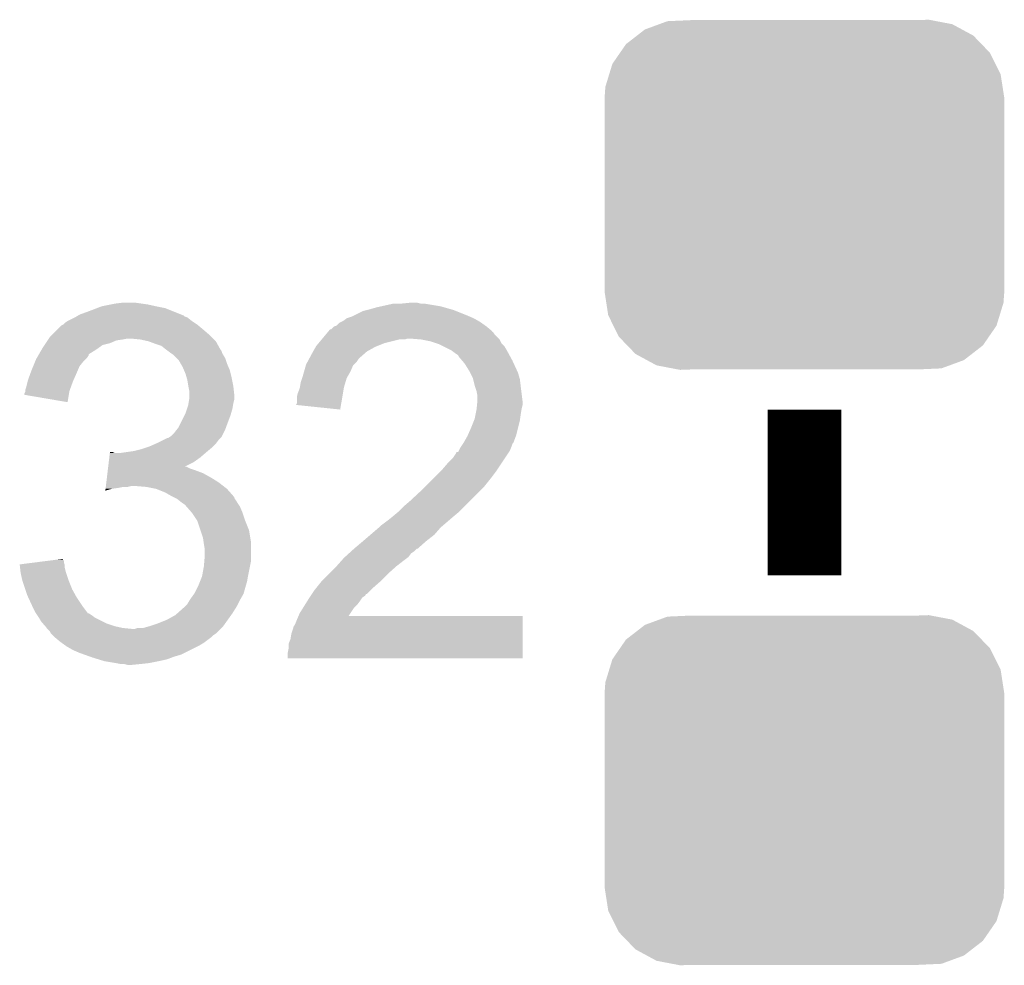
# Model space of a CAD drawing. Extents: x -1.3 to 24.2, y -3.9 to 56.
# Tile 49 of 54: x 16.9 to 19.6, y 30.6 to 33.2. Entities that reach past the tile are written whole.
import ezdxf

# ---------------------------------------------------------------- set-up
doc = ezdxf.new("R2010")
doc.units = 0
doc.layers.get('0').update_dxf_attribs({"linetype": 'CONTINUOUS'})
doc.layers.add('ETH_WIZ_3_CLICK_V102_GTO', color=11, linetype='CONTINUOUS')
doc.layers.add('ETH_WIZ_3_CLICK_V102_GTS', color=8, linetype='CONTINUOUS')

# ---------------------------------------------------------------- blocks, each defined once
blk = doc.blocks.new('CUSTOM_85')
for points in [[(-0.439856, 0.455582), (-0.400444, 0.470062), (0.434534, 0.455582), (0.407772, 0.470062)], [(-0.400444, 0.470062), (-0.377868, 0.478356), (0.407772, 0.470062), (0.364386, 0.478356)], [(-0.377868, 0.478356), (-0.311896, 0.48133), (0.364386, 0.478356), (0.348828, 0.48133)], [(0.311896, 0.48133), (0.342906, 0.482462), (0.348828, 0.48133), (0.342906, 0.482462)], [(-0.49206, 0.415132), (-0.46173, 0.438634), (0.488542, 0.415132), (0.465856, 0.438634)], [(-0.46173, 0.438634), (-0.439856, 0.455582), (0.465856, 0.438634), (0.434534, 0.455582)], [(-0.50865, 0.391118), (-0.49206, 0.415132), (0.51172, 0.391118), (0.488542, 0.415132)], [(-0.529594, 0.360796), (-0.50865, 0.391118), (0.52677, 0.360796), (0.51172, 0.391118)], [(-0.538434, 0.331962), (-0.529594, 0.360796), (0.541078, 0.331962), (0.52677, 0.360796)], [(-0.548948, 0.297656), (-0.538434, 0.331962), (0.54639, 0.297656), (0.541078, 0.331962)], [(-0.55118, 0.2667), (-0.548948, 0.297656), (0.55118, 0.2667), (0.54639, 0.297656)], [(-0.55118, 0.26543), (-0.55118, 0.2667), (0.55118, 0.26543), (0.55118, 0.2667)], [(-0.55118, -0.26543), (-0.55118, 0.26543), (0.55118, -0.26543), (0.55118, 0.26543)], [(-0.55118, -0.2667), (-0.55118, -0.26543), (0.55118, -0.2667), (0.55118, -0.26543)], [(-0.546388, -0.297652), (-0.55118, -0.2667), (0.54895, -0.297652), (0.55118, -0.2667)], [(-0.541078, -0.331962), (-0.546388, -0.297652), (0.538432, -0.331962), (0.54895, -0.297652)], [(-0.526772, -0.360792), (-0.541078, -0.331962), (0.529596, -0.360792), (0.538432, -0.331962)], [(-0.511724, -0.391118), (-0.526772, -0.360792), (0.508648, -0.391118), (0.529596, -0.360792)], [(-0.488544, -0.41513), (-0.511724, -0.391118), (0.492062, -0.41513), (0.508648, -0.391118)], [(-0.465858, -0.438634), (-0.488544, -0.41513), (0.461728, -0.438634), (0.492062, -0.41513)], [(-0.434542, -0.45558), (-0.465858, -0.438634), (0.439858, -0.45558), (0.461728, -0.438634)], [(-0.407776, -0.470064), (-0.434542, -0.45558), (0.400436, -0.470064), (0.439858, -0.45558)], [(-0.3644, -0.478356), (-0.407776, -0.470064), (0.377868, -0.478356), (0.400436, -0.470064)], [(-0.348842, -0.48133), (-0.3644, -0.478356), (0.311896, -0.48133), (0.377868, -0.478356)], [(-0.342912, -0.482464), (-0.348842, -0.48133), (-0.342912, -0.482464), (-0.311896, -0.48133)]]:
    blk.add_solid(points)

msp = doc.modelspace()

# ---------------------------------------------------------------- linework, layer by layer
at = {"layer": 'ETH_WIZ_3_CLICK_V102_GTO', "const_width": 0.2032}
msp.add_lwpolyline([(19.0754, 31.6484), (19.0754, 32.1056)], dxfattribs=at)
at = {"layer": 'ETH_WIZ_3_CLICK_V102_GTO'}
for points in [[(17.137382, 32.39008), (17.16278, 32.39516), (17.28724, 32.39008), (17.264378, 32.39516)], [(17.16278, 32.39516), (17.17548, 32.3977), (17.264378, 32.39516), (17.2466, 32.3977)], [(17.17548, 32.3977), (17.195802, 32.40024), (17.2466, 32.3977), (17.22882, 32.40024)], [(17.908268, 32.39008), (17.942562, 32.3977), (18.072102, 32.39008), (18.026382, 32.3977)], [(17.96542, 32.3977), (17.990818, 32.40024), (18.016222, 32.3977), (18.006062, 32.40024)], [(17.072178, 32.364676), (17.076418, 32.36722), (17.363438, 32.364676), (17.35708, 32.36722)], [(17.076418, 32.36722), (17.10436, 32.37738), (17.35708, 32.36722), (17.331684, 32.37738)], [(17.10436, 32.37738), (17.124166, 32.384998), (17.331684, 32.37738), (17.312642, 32.384998)], [(17.124166, 32.384998), (17.137382, 32.39008), (17.312642, 32.384998), (17.28724, 32.39008)], [(17.833338, 32.36468), (17.858742, 32.377382), (18.14576, 32.36468), (18.114008, 32.377382)], [(17.858742, 32.377382), (17.868896, 32.37992), (18.114008, 32.377382), (18.107662, 32.37992)], [(17.868896, 32.37992), (17.87906, 32.38246), (18.107662, 32.37992), (18.098772, 32.38246)], [(17.87906, 32.38246), (17.896838, 32.38754), (18.098772, 32.38246), (18.080992, 32.38754)], [(17.896838, 32.38754), (17.908268, 32.39008), (18.080992, 32.38754), (18.072102, 32.39008)], [(17.025624, 32.336742), (17.030694, 32.33928), (17.404586, 32.336742), (17.40154, 32.33928)], [(17.030694, 32.33928), (17.030698, 32.339282), (17.40154, 32.33928), (17.401538, 32.339282)], [(17.030698, 32.339282), (17.03578, 32.34436), (17.401538, 32.339282), (17.39392, 32.34436)], [(17.03578, 32.34436), (17.043402, 32.34944), (17.39392, 32.34436), (17.3863, 32.34944)], [(17.043402, 32.34944), (17.063714, 32.359598), (17.3863, 32.34944), (17.373602, 32.359598)], [(17.063714, 32.359598), (17.063718, 32.3596), (17.373602, 32.359598), (17.373598, 32.3596)], [(17.063718, 32.3596), (17.06795, 32.36214), (17.373598, 32.3596), (17.365984, 32.36214)], [(17.06795, 32.36214), (17.072178, 32.364676), (17.365984, 32.36214), (17.363438, 32.364676)], [(17.78508, 32.336744), (17.792704, 32.344362), (18.19554, 32.336744), (18.184876, 32.344362)], [(17.792704, 32.344362), (17.797776, 32.3469), (18.184876, 32.344362), (18.181322, 32.3469)], [(17.797776, 32.3469), (17.802858, 32.349442), (18.181322, 32.3469), (18.176874, 32.349442)], [(17.802858, 32.349442), (17.81302, 32.35706), (18.176874, 32.349442), (18.163542, 32.35706)], [(17.81302, 32.35706), (17.82826, 32.36214), (18.163542, 32.35706), (18.151688, 32.36214)], [(17.82826, 32.36214), (17.833338, 32.36468), (18.151688, 32.36214), (18.14576, 32.36468)], [(17.000222, 32.311342), (17.01546, 32.32658), (17.43456, 32.311342), (17.41678, 32.32658)], [(17.01546, 32.32658), (17.025624, 32.336742), (17.41678, 32.32658), (17.404586, 32.336742)], [(17.754602, 32.311338), (17.760948, 32.318952), (18.221962, 32.311338), (18.216882, 32.318952)], [(17.760948, 32.318952), (17.760954, 32.31896), (18.216882, 32.318952), (18.214364, 32.31896)], [(17.760954, 32.31896), (17.763066, 32.321494), (18.214364, 32.31896), (18.21434, 32.321494)], [(17.763066, 32.321494), (17.767306, 32.32658), (18.21434, 32.321494), (18.20824, 32.32658)], [(17.767306, 32.32658), (17.769846, 32.326586), (18.20824, 32.32658), (18.208234, 32.326586)], [(17.769846, 32.326586), (17.777464, 32.3342), (18.208234, 32.326586), (18.1991, 32.3342)], [(17.777464, 32.3342), (17.78508, 32.336744), (18.1991, 32.3342), (18.19554, 32.336744)], [(16.979896, 32.283398), (16.983284, 32.28848), (17.139916, 32.283398), (17.160238, 32.28848)], [(16.983284, 32.28848), (16.988364, 32.296098), (17.160238, 32.28848), (17.178018, 32.296098)], [(16.988364, 32.296098), (16.990058, 32.29864), (17.178018, 32.296098), (17.1958, 32.29864)], [(16.990058, 32.29864), (16.991752, 32.30118), (17.1958, 32.29864), (17.208498, 32.30118)], [(16.991752, 32.30118), (16.995142, 32.306262), (17.444722, 32.30118), (17.43964, 32.306262)], [(16.995142, 32.306262), (17.000222, 32.311342), (17.43964, 32.306262), (17.43456, 32.311342)], [(17.244058, 32.29864), (17.218662, 32.30118), (17.447262, 32.29864), (17.444722, 32.30118)], [(17.266918, 32.29356), (17.244058, 32.29864), (17.452342, 32.29356), (17.447262, 32.29864)], [(17.266924, 32.293558), (17.266918, 32.29356), (17.452342, 32.293558), (17.452342, 32.29356)], [(17.28724, 32.28594), (17.266924, 32.293558), (17.456576, 32.28594), (17.452342, 32.293558)], [(17.30248, 32.28086), (17.28724, 32.28594), (17.459398, 32.28086), (17.456576, 32.28594)], [(17.7292, 32.280856), (17.735552, 32.288478), (17.898098, 32.280856), (17.917158, 32.288478)], [(17.735552, 32.288478), (17.74402, 32.29864), (17.917158, 32.288478), (17.957798, 32.29864)], [(17.74402, 32.29864), (17.746136, 32.301178), (17.973036, 32.29864), (17.980658, 32.301178)], [(17.746136, 32.30118), (17.754602, 32.311338), (18.23212, 32.30118), (18.221962, 32.311338)], [(17.746136, 32.301178), (17.746136, 32.30118), (17.980658, 32.301178), (17.988282, 32.30118)], [(18.01876, 32.29864), (17.988282, 32.30118), (18.23466, 32.29864), (18.23212, 32.30118)], [(18.01878, 32.298636), (18.01876, 32.29864), (18.234662, 32.298636), (18.23466, 32.29864)], [(18.044158, 32.29356), (18.01878, 32.298636), (18.237202, 32.29356), (18.234662, 32.298636)], [(18.059392, 32.288482), (18.044158, 32.29356), (18.239742, 32.288482), (18.237202, 32.29356)], [(18.067018, 32.28594), (18.059392, 32.288482), (18.242284, 32.28594), (18.239742, 32.288482)], [(18.077182, 32.280858), (18.067018, 32.28594), (18.247362, 32.280858), (18.242284, 32.28594)], [(16.96296, 32.255454), (16.964438, 32.257988), (17.101816, 32.255454), (17.10182, 32.257988)], [(16.964438, 32.257988), (16.971854, 32.2707), (17.10182, 32.257988), (17.12214, 32.2707)], [(16.971854, 32.2707), (16.974818, 32.27578), (17.12214, 32.2707), (17.12925, 32.27578)], [(16.974818, 32.27578), (16.979896, 32.283398), (17.12925, 32.27578), (17.139916, 32.283398)], [(17.315178, 32.270702), (17.30248, 32.28086), (17.465042, 32.270702), (17.459398, 32.28086)], [(17.31518, 32.2707), (17.315178, 32.270702), (17.465044, 32.2707), (17.465042, 32.270702)], [(17.318572, 32.268156), (17.31518, 32.2707), (17.46758, 32.268156), (17.465044, 32.2707)], [(17.32534, 32.26308), (17.318572, 32.268156), (17.469274, 32.26308), (17.46758, 32.268156)], [(17.329154, 32.260538), (17.32534, 32.26308), (17.47012, 32.260538), (17.469274, 32.26308)], [(17.33296, 32.258), (17.329154, 32.260538), (17.471644, 32.258), (17.47012, 32.260538)], [(17.343116, 32.247842), (17.33296, 32.258), (17.47774, 32.247842), (17.471644, 32.258)], [(17.710834, 32.247842), (17.71904, 32.26308), (17.84858, 32.247842), (17.865998, 32.26308)], [(17.71904, 32.26308), (17.72049, 32.26562), (17.865998, 32.26308), (17.868902, 32.26562)], [(17.72049, 32.26562), (17.72775, 32.27832), (17.868902, 32.26562), (17.891758, 32.27832)], [(17.72775, 32.27832), (17.7292, 32.280856), (17.891758, 32.27832), (17.898098, 32.280856)], [(18.102578, 32.26816), (18.077182, 32.280858), (18.25498, 32.26816), (18.247362, 32.280858)], [(18.11274, 32.26054), (18.102578, 32.26816), (18.259138, 32.26054), (18.25498, 32.26816)], [(18.120356, 32.255458), (18.11274, 32.26054), (18.26191, 32.255458), (18.259138, 32.26054)], [(16.948572, 32.224978), (16.953862, 32.237678), (17.07642, 32.224978), (17.086578, 32.237678)], [(16.953862, 32.237678), (16.95704, 32.245302), (17.086578, 32.237678), (17.094202, 32.245302)], [(16.95704, 32.245302), (16.958518, 32.247838), (17.094202, 32.245302), (17.096738, 32.247838)], [(16.958518, 32.247838), (16.96296, 32.255454), (17.096738, 32.247838), (17.101816, 32.255454)], [(17.350738, 32.240218), (17.343116, 32.247842), (17.480282, 32.240218), (17.47774, 32.247842)], [(17.355092, 32.232602), (17.350738, 32.240218), (17.48282, 32.232602), (17.480282, 32.240218)], [(17.3609, 32.222442), (17.355092, 32.232602), (17.487174, 32.222442), (17.48282, 32.232602)], [(17.70126, 32.230062), (17.70536, 32.237678), (17.833342, 32.230062), (17.840958, 32.237678)], [(17.70536, 32.237678), (17.709464, 32.2453), (17.840958, 32.237678), (17.84604, 32.2453)], [(17.709464, 32.2453), (17.710834, 32.247842), (17.84604, 32.2453), (17.84858, 32.247842)], [(18.122898, 32.250384), (18.120356, 32.255458), (18.264678, 32.250384), (18.26191, 32.255458)], [(18.13161, 32.240222), (18.122898, 32.250384), (18.27022, 32.240222), (18.264678, 32.250384)], [(18.13814, 32.232602), (18.13161, 32.240222), (18.273738, 32.232602), (18.27022, 32.240222)], [(18.15084, 32.212278), (18.13814, 32.232602), (18.28312, 32.212278), (18.273738, 32.232602)], [(16.934182, 32.18688), (16.94157, 32.2072), (17.059768, 32.18688), (17.0688, 32.2072)], [(16.94157, 32.2072), (16.94434, 32.214818), (17.0688, 32.2072), (17.072064, 32.214818)], [(16.94434, 32.214818), (16.948572, 32.224978), (17.072064, 32.214818), (17.07642, 32.224978)], [(17.364168, 32.214818), (17.3609, 32.222442), (17.49044, 32.214818), (17.487174, 32.222442)], [(17.36852, 32.204662), (17.364168, 32.214818), (17.49298, 32.204662), (17.49044, 32.214818)], [(17.371424, 32.1945), (17.36852, 32.204662), (17.49552, 32.1945), (17.49298, 32.204662)], [(17.6911, 32.1945), (17.695452, 32.209738), (17.81447, 32.1945), (17.82318, 32.209738)], [(17.695452, 32.209738), (17.700532, 32.227516), (17.82318, 32.209738), (17.830798, 32.227516)], [(17.700532, 32.227516), (17.70126, 32.230062), (17.830798, 32.227516), (17.833342, 32.230062)], [(18.15338, 32.2072), (18.15084, 32.212278), (18.285462, 32.2072), (18.28312, 32.212278)], [(18.161, 32.191962), (18.15338, 32.2072), (18.289814, 32.191962), (18.285462, 32.2072)], [(16.929098, 32.16656), (16.933546, 32.18434), (17.052174, 32.16656), (17.05864, 32.18434)], [(16.933546, 32.18434), (16.934182, 32.18688), (17.05864, 32.18434), (17.059768, 32.18688)], [(17.3736, 32.186882), (17.371424, 32.1945), (17.497044, 32.186882), (17.49552, 32.1945)], [(17.37614, 32.17164), (17.3736, 32.186882), (17.500092, 32.17164), (17.497044, 32.186882)], [(17.683902, 32.16656), (17.686022, 32.179262), (17.8054, 32.16656), (17.809208, 32.179262)], [(17.686022, 32.179262), (17.690252, 32.191958), (17.809208, 32.179262), (17.813018, 32.191958)], [(17.690252, 32.191958), (17.6911, 32.1945), (17.813018, 32.191958), (17.81447, 32.1945)], [(18.161638, 32.189418), (18.161, 32.191962), (18.29054, 32.189418), (18.289814, 32.191962)], [(18.166082, 32.17164), (18.161638, 32.189418), (18.292764, 32.17164), (18.29054, 32.189418)], [(16.92402, 32.14626), (16.924022, 32.148784), (17.046782, 32.14626), (17.047204, 32.148784)], [(16.924022, 32.148784), (16.92656, 32.153864), (17.047204, 32.148784), (17.048054, 32.153864)], [(16.92656, 32.156398), (16.926562, 32.158942), (17.04848, 32.156398), (17.049404, 32.158942)], [(16.92656, 32.153864), (16.92656, 32.156398), (17.048054, 32.153864), (17.04848, 32.156398)], [(16.926562, 32.158942), (16.929098, 32.16656), (17.049404, 32.158942), (17.052174, 32.16656)], [(17.37665, 32.1691), (17.37614, 32.17164), (17.5006, 32.1691), (17.500092, 32.17164)], [(17.37868, 32.158942), (17.37665, 32.1691), (17.50173, 32.158942), (17.5006, 32.1691)], [(17.37868, 32.146238), (17.37868, 32.158942), (17.50314, 32.146238), (17.50173, 32.158942)], [(17.67586, 32.141162), (17.678402, 32.151322), (17.801156, 32.141162), (17.802854, 32.151322)], [(17.678402, 32.151322), (17.68348, 32.164022), (17.802854, 32.151322), (17.804976, 32.164022)], [(17.68348, 32.164022), (17.683902, 32.16656), (17.804976, 32.164022), (17.8054, 32.16656)], [(18.171158, 32.1564), (18.166082, 32.17164), (18.294668, 32.1564), (18.292764, 32.17164)], [(18.1737, 32.143702), (18.171158, 32.1564), (18.296256, 32.143702), (18.294668, 32.1564)], [(17.043376, 32.125924), (16.92402, 32.14626), (17.043376, 32.125924), (17.046782, 32.14626)], [(17.37614, 32.1183), (17.376986, 32.12338), (17.499752, 32.1183), (17.5006, 32.12338)], [(17.376986, 32.12338), (17.378678, 32.133538), (17.5006, 32.12338), (17.50314, 32.133538)], [(17.378678, 32.133538), (17.37868, 32.133542), (17.50314, 32.133538), (17.50314, 32.133542)], [(17.37868, 32.133542), (17.37868, 32.146238), (17.50314, 32.133542), (17.50314, 32.146238)], [(17.673336, 32.118328), (17.67586, 32.123384), (17.797342, 32.118328), (17.798188, 32.123384)], [(17.67586, 32.123384), (17.67586, 32.141162), (17.798188, 32.123384), (17.801156, 32.141162)], [(18.17243, 32.118298), (18.173446, 32.128458), (18.29816, 32.118298), (18.29816, 32.128458)], [(18.173446, 32.128458), (18.1737, 32.130998), (18.29816, 32.128458), (18.297844, 32.130998)], [(18.1737, 32.130998), (18.1737, 32.143702), (18.297844, 32.130998), (18.296256, 32.143702)], [(17.365978, 32.09036), (17.36852, 32.095442), (17.49298, 32.09036), (17.494432, 32.095442)], [(17.36852, 32.095442), (17.372752, 32.108138), (17.494432, 32.095442), (17.49806, 32.108138)], [(17.372752, 32.108138), (17.37614, 32.1183), (17.49806, 32.108138), (17.499752, 32.1183)], [(17.795218, 32.105602), (17.673336, 32.118328), (17.795218, 32.105602), (17.797342, 32.118328)], [(18.16862, 32.0929), (18.17116, 32.105598), (18.29308, 32.0929), (18.295196, 32.105598)], [(18.17116, 32.105598), (18.171414, 32.10814), (18.295196, 32.105598), (18.29562, 32.10814)], [(18.171414, 32.10814), (18.17243, 32.118298), (18.29562, 32.10814), (18.29816, 32.118298)], [(17.348202, 32.054802), (17.365978, 32.09036), (17.479644, 32.054802), (17.49298, 32.09036)], [(18.15592, 32.0548), (18.164046, 32.07512), (18.285458, 32.0548), (18.29054, 32.07512)], [(18.164046, 32.07512), (18.16608, 32.080202), (18.29054, 32.07512), (18.291266, 32.080202)], [(18.16608, 32.080202), (18.16862, 32.0929), (18.291266, 32.080202), (18.29308, 32.0929)], [(17.327882, 32.031942), (17.338042, 32.042102), (17.468848, 32.031942), (17.473928, 32.042102)], [(17.338042, 32.042102), (17.344136, 32.04972), (17.473928, 32.042102), (17.47774, 32.04972)], [(17.344136, 32.04972), (17.348202, 32.054802), (17.47774, 32.04972), (17.479644, 32.054802)], [(18.146886, 32.034478), (18.15592, 32.0548), (18.280378, 32.034478), (18.285458, 32.0548)], [(17.286604, 32.01162), (17.29232, 32.01416), (17.452338, 32.01162), (17.454242, 32.01416)], [(17.29232, 32.01416), (17.307558, 32.021778), (17.454242, 32.01416), (17.45996, 32.021778)], [(17.307558, 32.021778), (17.317724, 32.02686), (17.45996, 32.021778), (17.465038, 32.02686)], [(17.317724, 32.02686), (17.320266, 32.026864), (17.465038, 32.02686), (17.46504, 32.026864)], [(17.320266, 32.026864), (17.324072, 32.029402), (17.46504, 32.026864), (17.467578, 32.029402)], [(17.324072, 32.029402), (17.327882, 32.031942), (17.467578, 32.029402), (17.468848, 32.031942)], [(18.133902, 32.011616), (18.135598, 32.014158), (18.27022, 32.011616), (18.272752, 32.014158)], [(18.135598, 32.014158), (18.1356, 32.014162), (18.272752, 32.014158), (18.272756, 32.014162)], [(18.1356, 32.014162), (18.14576, 32.031942), (18.272756, 32.014162), (18.279426, 32.031942)], [(18.14576, 32.031942), (18.146886, 32.034478), (18.279426, 32.031942), (18.280378, 32.034478)], [(17.158444, 31.97352), (17.159958, 31.98622), (17.409162, 31.97352), (17.423976, 31.98622)], [(17.159958, 31.98622), (17.16026, 31.988758), (17.172944, 31.98622), (17.167864, 31.988758)], [(17.16026, 31.988758), (17.160262, 31.98876), (17.167864, 31.988758), (17.160262, 31.98876)], [(17.19072, 31.98622), (17.2085, 31.98876), (17.423976, 31.98622), (17.42694, 31.98876)], [(17.2085, 31.98876), (17.22628, 31.9913), (17.42694, 31.98876), (17.429988, 31.9913)], [(17.22628, 31.9913), (17.246598, 31.99638), (17.429988, 31.9913), (17.436084, 31.99638)], [(17.246598, 31.99638), (17.261838, 32.00146), (17.436084, 31.99638), (17.44218, 32.00146)], [(17.261838, 32.00146), (17.269458, 32.004), (17.44218, 32.00146), (17.444718, 32.004)], [(17.269458, 32.004), (17.286604, 32.01162), (17.444718, 32.004), (17.452338, 32.01162)], [(18.10512, 31.97098), (18.11528, 31.986222), (18.249052, 31.97098), (18.259214, 31.986222)], [(18.11528, 31.986222), (18.115304, 31.98876), (18.259214, 31.986222), (18.260906, 31.98876)], [(18.115304, 31.98876), (18.120366, 31.988776), (18.260906, 31.98876), (18.260916, 31.988776)], [(18.120366, 31.988776), (18.121626, 31.991298), (18.260916, 31.988776), (18.262598, 31.991298)], [(18.121626, 31.991298), (18.125442, 31.998922), (18.262598, 31.991298), (18.265648, 31.998922)], [(18.125442, 31.998922), (18.128826, 32.004), (18.265648, 31.998922), (18.26768, 32.004)], [(18.128826, 32.004), (18.133902, 32.011616), (18.26768, 32.004), (18.27022, 32.011616)], [(17.155414, 31.94812), (17.15693, 31.96082), (17.36608, 31.94812), (17.391378, 31.96082)], [(17.15693, 31.96082), (17.158444, 31.97352), (17.391378, 31.96082), (17.409162, 31.97352)], [(18.089878, 31.95574), (18.10512, 31.97098), (18.238892, 31.95574), (18.249052, 31.97098)], [(17.153294, 31.93034), (17.154202, 31.93796), (17.416782, 31.93034), (17.39646, 31.93796)], [(17.154202, 31.93796), (17.154808, 31.94304), (17.39646, 31.93796), (17.381222, 31.94304)], [(17.154808, 31.94304), (17.155414, 31.948118), (17.381222, 31.94304), (17.371064, 31.948118)], [(17.155414, 31.948118), (17.155414, 31.94812), (17.371064, 31.948118), (17.36608, 31.94812)], [(18.05432, 31.91764), (18.07464, 31.93796), (18.2118, 31.91764), (18.22704, 31.93796)], [(18.07464, 31.93796), (18.089878, 31.95574), (18.22704, 31.93796), (18.238892, 31.95574)], [(17.149054, 31.89478), (17.150266, 31.90494), (17.473024, 31.89478), (17.45996, 31.90494)], [(17.150266, 31.90494), (17.15178, 31.91764), (17.45996, 31.90494), (17.43964, 31.91764)], [(17.15178, 31.91764), (17.153294, 31.93034), (17.43964, 31.91764), (17.416782, 31.93034)], [(18.02892, 31.89224), (18.05432, 31.91764), (18.19148, 31.89224), (18.2118, 31.91764)], [(17.147544, 31.882114), (17.148144, 31.88716), (17.147544, 31.882114), (17.165318, 31.88716)], [(17.148144, 31.88716), (17.148448, 31.8897), (17.165318, 31.88716), (17.1831, 31.8897)], [(17.148448, 31.8897), (17.14875, 31.89224), (17.1831, 31.8897), (17.195798, 31.89224)], [(17.14875, 31.89224), (17.149054, 31.89478), (17.208498, 31.89224), (17.218658, 31.89478)], [(17.26184, 31.89224), (17.231362, 31.89478), (17.47629, 31.89224), (17.473024, 31.89478)], [(17.287238, 31.88716), (17.26184, 31.89224), (17.48282, 31.88716), (17.47629, 31.89224)], [(17.31264, 31.877), (17.287238, 31.88716), (17.49185, 31.877), (17.48282, 31.88716)], [(17.98828, 31.85414), (18.02384, 31.88716), (18.15338, 31.85414), (18.1864, 31.88716)], [(18.02384, 31.88716), (18.02892, 31.89224), (18.1864, 31.88716), (18.19148, 31.89224)], [(17.330422, 31.86684), (17.31264, 31.877), (17.50088, 31.86684), (17.49185, 31.877)], [(17.33551, 31.864296), (17.330422, 31.86684), (17.50314, 31.864296), (17.50088, 31.86684)], [(17.340594, 31.861754), (17.33551, 31.864296), (17.503144, 31.861754), (17.50314, 31.864296)], [(17.345658, 31.859222), (17.340594, 31.861754), (17.504834, 31.859222), (17.503144, 31.861754)], [(17.35836, 31.84906), (17.345658, 31.859222), (17.511608, 31.84906), (17.504834, 31.859222)], [(17.9705, 31.8389), (17.98828, 31.85414), (18.13814, 31.8389), (18.15338, 31.85414)], [(17.36598, 31.84398), (17.35836, 31.84906), (17.514996, 31.84398), (17.511608, 31.84906)], [(17.368522, 31.84144), (17.36598, 31.84398), (17.516688, 31.84144), (17.514996, 31.84398)], [(17.370744, 31.838902), (17.368522, 31.84144), (17.51838, 31.838902), (17.516688, 31.84144)], [(17.3863, 31.821122), (17.370744, 31.838902), (17.526, 31.821122), (17.51838, 31.838902)], [(17.94002, 31.81096), (17.955258, 31.823658), (18.10766, 31.81096), (18.122896, 31.823658)], [(17.955258, 31.823658), (17.95526, 31.82366), (18.122896, 31.823658), (18.1229, 31.82366)], [(17.95526, 31.82366), (17.9705, 31.8389), (18.1229, 31.82366), (18.13814, 31.8389)], [(17.386302, 31.82112), (17.3863, 31.821122), (17.526, 31.82112), (17.526, 31.821122)], [(17.401538, 31.798264), (17.386302, 31.82112), (17.53362, 31.798264), (17.526, 31.82112)], [(17.40154, 31.79826), (17.401538, 31.798264), (17.53362, 31.79826), (17.53362, 31.798264)], [(17.410008, 31.772858), (17.40154, 31.79826), (17.54378, 31.772858), (17.53362, 31.79826)], [(17.907002, 31.78556), (17.92732, 31.8008), (18.078024, 31.78556), (18.095806, 31.8008)], [(17.92732, 31.8008), (17.94002, 31.81096), (18.095806, 31.8008), (18.10766, 31.81096)], [(17.416778, 31.752542), (17.410008, 31.772858), (17.547166, 31.752542), (17.54378, 31.772858)], [(17.87821, 31.760158), (17.90192, 31.780478), (18.054318, 31.760158), (18.072096, 31.780478)], [(17.90192, 31.780478), (17.901922, 31.78048), (18.072096, 31.780478), (18.072098, 31.78048)], [(17.901922, 31.78048), (17.907002, 31.78556), (18.072098, 31.78048), (18.078024, 31.78556)], [(17.418232, 31.742378), (17.416778, 31.752542), (17.54886, 31.742378), (17.547166, 31.752542)], [(17.41932, 31.73476), (17.418232, 31.742378), (17.54886, 31.73476), (17.54886, 31.742378)], [(17.83334, 31.72206), (17.857354, 31.74238), (18.008596, 31.72206), (18.03146, 31.74238)], [(17.857354, 31.74238), (17.86636, 31.75), (18.03146, 31.74238), (18.041256, 31.75)], [(17.86636, 31.75), (17.87821, 31.760158), (18.041256, 31.75), (18.054318, 31.760158)], [(17.42186, 31.719522), (17.41932, 31.73476), (17.54886, 31.719522), (17.54886, 31.73476)], [(17.42186, 31.704278), (17.42186, 31.719522), (17.54886, 31.704278), (17.54886, 31.719522)], [(17.819366, 31.709358), (17.824958, 31.71444), (17.990818, 31.709358), (17.99844, 31.71444)], [(17.824958, 31.71444), (17.833332, 31.722054), (17.99844, 31.71444), (18.006054, 31.722054)], [(17.833332, 31.722054), (17.83334, 31.72206), (18.006054, 31.722054), (18.008596, 31.72206)], [(16.951292, 31.683958), (16.991074, 31.689036), (17.033242, 31.683958), (17.03324, 31.689036)], [(16.991074, 31.689036), (17.010956, 31.691574), (17.03324, 31.689036), (17.030706, 31.691574)], [(17.010956, 31.691574), (17.0307, 31.694094), (17.030706, 31.691574), (17.0307, 31.694094)], [(17.420378, 31.686498), (17.42186, 31.704278), (17.54886, 31.686498), (17.54886, 31.704278)], [(17.78508, 31.6738), (17.800884, 31.69158), (17.95018, 31.6738), (17.97304, 31.69158)], [(17.800884, 31.69158), (17.8054, 31.69666), (17.97304, 31.69158), (17.979812, 31.69666)], [(17.8054, 31.69666), (17.80819, 31.699198), (17.979812, 31.69666), (17.983198, 31.699198)], [(17.80819, 31.699198), (17.819366, 31.709358), (17.983198, 31.699198), (17.990818, 31.709358)], [(16.911322, 31.678856), (16.951292, 31.683958), (17.034942, 31.678856), (17.033242, 31.683958)], [(16.911604, 31.676336), (16.911322, 31.678856), (17.03578, 31.676336), (17.034942, 31.678856)], [(16.91245, 31.668718), (16.911604, 31.676336), (17.03578, 31.668718), (17.03578, 31.676336)], [(16.913578, 31.658562), (16.91245, 31.668718), (17.03832, 31.658562), (17.03578, 31.668718)], [(17.4147, 31.6484), (17.41932, 31.673798), (17.54124, 31.6484), (17.546318, 31.673798)], [(17.41932, 31.673798), (17.420378, 31.686498), (17.546318, 31.673798), (17.54886, 31.686498)], [(17.76476, 31.65348), (17.78508, 31.6738), (17.92732, 31.65348), (17.95018, 31.6738)], [(16.91386, 31.656022), (16.913578, 31.658562), (17.039168, 31.656022), (17.03832, 31.658562)], [(16.918376, 31.6357), (16.91386, 31.656022), (17.04594, 31.6357), (17.039168, 31.656022)], [(16.91894, 31.633162), (16.918376, 31.6357), (17.046956, 31.633162), (17.04594, 31.6357)], [(16.926562, 31.610298), (16.91894, 31.633162), (17.0561, 31.610298), (17.046956, 31.633162)], [(17.40408, 31.62046), (17.409158, 31.633158), (17.535072, 31.62046), (17.5387, 31.633158)], [(17.409158, 31.633158), (17.41424, 31.645862), (17.5387, 31.633158), (17.540816, 31.645862)], [(17.41424, 31.645862), (17.4147, 31.6484), (17.540816, 31.645862), (17.54124, 31.6484)], [(17.742408, 31.63062), (17.74444, 31.63316), (17.90446, 31.63062), (17.907, 31.63316)], [(17.74444, 31.63316), (17.76476, 31.65348), (17.907, 31.63316), (17.92732, 31.65348)], [(16.93164, 31.595062), (16.926562, 31.610298), (17.064566, 31.595062), (17.0561, 31.610298)], [(17.39392, 31.600142), (17.40408, 31.62046), (17.529266, 31.600142), (17.535072, 31.62046)], [(17.717346, 31.5976), (17.72412, 31.60776), (17.868896, 31.5976), (17.879056, 31.60776)], [(17.72412, 31.60776), (17.728184, 31.612842), (17.879056, 31.60776), (17.88414, 31.612842)], [(17.728184, 31.612842), (17.742408, 31.63062), (17.88414, 31.612842), (17.90446, 31.63062)], [(16.935158, 31.58744), (16.93164, 31.595062), (17.0688, 31.58744), (17.064566, 31.595062)], [(16.945708, 31.56458), (16.935158, 31.58744), (17.08404, 31.56458), (17.0688, 31.58744)], [(17.373602, 31.569662), (17.379694, 31.57982), (17.5133, 31.569662), (17.51838, 31.57982)], [(17.379694, 31.57982), (17.381218, 31.58236), (17.51838, 31.57982), (17.51983, 31.58236)], [(17.381218, 31.58236), (17.392102, 31.597598), (17.51983, 31.58236), (17.52854, 31.597598)], [(17.392102, 31.597598), (17.39392, 31.600142), (17.52854, 31.597598), (17.529266, 31.600142)], [(17.699354, 31.56966), (17.705704, 31.57982), (17.843498, 31.56966), (17.85112, 31.57982)], [(17.705704, 31.57982), (17.70888, 31.5849), (17.85112, 31.57982), (17.854506, 31.5849)], [(17.70888, 31.5849), (17.710572, 31.587438), (17.854506, 31.5849), (17.856198, 31.587438)], [(17.710572, 31.587438), (17.71396, 31.592522), (17.856198, 31.587438), (17.863816, 31.592522)], [(17.71396, 31.592522), (17.717336, 31.597584), (17.863816, 31.592522), (17.866354, 31.597584)], [(17.717336, 31.597584), (17.717346, 31.5976), (17.866354, 31.597584), (17.868896, 31.5976)], [(16.94688, 31.56204), (16.945708, 31.56458), (17.085948, 31.56204), (17.08404, 31.56458)], [(16.9545, 31.546802), (16.94688, 31.56204), (17.097384, 31.546802), (17.085948, 31.56204)], [(17.346294, 31.544262), (17.36344, 31.5595), (17.49806, 31.544262), (17.507582, 31.5595)], [(17.36344, 31.5595), (17.368522, 31.564582), (17.507582, 31.5595), (17.51076, 31.564582)], [(17.368522, 31.564582), (17.373602, 31.569662), (17.51076, 31.564582), (17.5133, 31.569662)], [(17.683482, 31.54426), (17.693006, 31.5595), (17.82321, 31.54426), (17.83334, 31.5595)], [(17.693006, 31.5595), (17.699354, 31.56966), (17.83334, 31.5595), (17.843498, 31.56966)], [(16.956196, 31.54426), (16.9545, 31.546802), (17.09929, 31.54426), (17.097384, 31.546802)], [(16.956198, 31.544256), (16.956196, 31.54426), (17.101826, 31.544256), (17.09929, 31.54426)], [(16.959582, 31.53918), (16.956198, 31.544256), (17.10944, 31.53918), (17.101826, 31.544256)], [(16.964662, 31.53156), (16.959582, 31.53918), (17.119602, 31.53156), (17.10944, 31.53918)], [(16.972278, 31.518862), (16.964662, 31.53156), (17.144998, 31.518862), (17.119602, 31.53156)], [(17.29232, 31.51632), (17.317722, 31.52648), (17.478102, 31.51632), (17.485358, 31.52648)], [(17.317722, 31.52648), (17.340578, 31.539182), (17.485358, 31.52648), (17.49443, 31.539182)], [(17.340578, 31.539182), (17.346294, 31.544262), (17.49443, 31.539182), (17.49806, 31.544262)], [(17.67078, 31.513778), (17.67586, 31.52648), (18.298154, 31.513778), (18.298156, 31.52648)], [(17.67586, 31.52648), (17.680204, 31.536616), (18.298156, 31.52648), (18.29816, 31.536616)], [(17.680204, 31.536616), (17.680214, 31.53664), (18.29816, 31.536616), (17.818146, 31.53664)], [(17.680214, 31.53664), (17.683482, 31.54426), (17.818146, 31.53664), (17.82321, 31.54426)], [(16.97482, 31.51632), (16.972278, 31.518862), (17.150082, 31.51632), (17.144998, 31.518862)], [(16.979898, 31.51124), (16.97482, 31.51632), (17.165322, 31.51124), (17.150082, 31.51632)], [(16.981804, 31.5087), (16.979898, 31.51124), (17.172942, 31.5087), (17.165322, 31.51124)], [(16.985616, 31.50362), (16.981804, 31.5087), (17.195802, 31.50362), (17.172942, 31.5087)], [(16.98752, 31.501082), (16.985616, 31.50362), (17.22118, 31.501082), (17.195802, 31.50362)], [(16.987522, 31.50108), (16.98752, 31.501082), (17.221198, 31.50108), (17.22118, 31.501082)], [(16.995138, 31.493458), (16.987522, 31.50108), (17.457418, 31.493458), (17.46504, 31.50108)], [(17.221198, 31.50108), (17.228822, 31.501082), (17.46504, 31.50108), (17.465042, 31.501082)], [(17.228822, 31.501082), (17.236444, 31.50362), (17.465042, 31.501082), (17.46758, 31.50362)], [(17.251684, 31.50362), (17.269452, 31.508698), (17.46758, 31.50362), (17.472658, 31.508698)], [(17.269452, 31.508698), (17.26946, 31.5087), (17.472658, 31.508698), (17.472658, 31.5087)], [(17.26946, 31.5087), (17.29232, 31.51632), (17.472658, 31.5087), (17.478102, 31.51632)], [(17.660622, 31.488382), (17.6657, 31.503624), (18.29815, 31.488382), (18.298152, 31.503624)], [(17.6657, 31.503624), (17.665704, 31.506166), (18.298152, 31.503624), (18.298152, 31.506166)], [(17.665704, 31.506166), (17.67078, 31.513778), (18.298152, 31.506166), (18.298154, 31.513778)], [(16.997678, 31.488384), (16.995138, 31.493458), (17.452344, 31.488384), (17.457418, 31.493458)], [(16.997682, 31.48838), (16.997678, 31.488384), (17.45234, 31.48838), (17.452344, 31.488384)], [(17.002764, 31.483298), (16.997682, 31.48838), (17.444718, 31.483298), (17.45234, 31.48838)], [(17.007842, 31.47822), (17.002764, 31.483298), (17.439638, 31.47822), (17.444718, 31.483298)], [(17.007842, 31.478218), (17.007842, 31.47822), (17.439634, 31.478218), (17.439638, 31.47822)], [(17.02308, 31.46552), (17.007842, 31.478218), (17.422706, 31.46552), (17.439634, 31.478218)], [(17.653002, 31.460444), (17.65808, 31.473142), (18.298144, 31.460444), (18.298146, 31.473142)], [(17.65808, 31.473142), (17.660622, 31.488382), (18.298146, 31.473142), (18.29815, 31.488382)], [(17.02664, 31.462978), (17.02308, 31.46552), (17.419318, 31.462978), (17.422706, 31.46552)], [(17.037304, 31.45536), (17.02664, 31.462978), (17.40662, 31.45536), (17.419318, 31.462978)], [(17.040858, 31.45282), (17.037304, 31.45536), (17.40154, 31.45282), (17.40662, 31.45536)], [(17.058638, 31.44266), (17.040858, 31.45282), (17.38122, 31.44266), (17.40154, 31.45282)], [(17.65046, 31.435042), (17.653, 31.447742), (18.298138, 31.435042), (18.29814, 31.447742)], [(17.653, 31.447742), (17.653002, 31.460444), (18.29814, 31.447742), (18.298144, 31.460444)], [(17.076422, 31.43504), (17.058638, 31.44266), (17.36598, 31.43504), (17.38122, 31.44266)], [(17.090652, 31.429958), (17.076422, 31.43504), (17.355818, 31.429958), (17.36598, 31.43504)], [(17.10487, 31.42488), (17.090652, 31.429958), (17.33804, 31.42488), (17.355818, 31.429958)], [(17.11198, 31.42234), (17.10487, 31.42488), (17.331266, 31.42234), (17.33804, 31.42488)], [(17.12849, 31.41726), (17.11198, 31.42234), (17.317718, 31.41726), (17.331266, 31.42234)], [(17.144998, 31.41218), (17.12849, 31.41726), (17.29486, 31.41218), (17.317718, 31.41726)], [(17.65046, 31.419824), (17.65046, 31.435042), (18.298136, 31.419824), (18.298138, 31.435042)], [(18.298136, 31.4198), (17.65046, 31.419824), (18.298136, 31.4198), (18.298136, 31.419824)], [(17.17548, 31.4071), (17.144998, 31.41218), (17.26946, 31.4071), (17.29486, 31.41218)], [(17.188178, 31.40456), (17.17548, 31.4071), (17.2466, 31.40456), (17.26946, 31.4071)], [(17.208498, 31.40202), (17.198338, 31.40456), (17.221202, 31.40202), (17.2466, 31.40456)]]:
    msp.add_solid(points, dxfattribs=at)

# ---------------------------------------------------------------- block references
at = {"layer": 'ETH_WIZ_3_CLICK_V102_GTS'}
for p in [(19.0754, 32.69742), (19.0754, 31.05658)]:
    msp.add_blockref('CUSTOM_85', p, dxfattribs=at)

doc.saveas('drawing.dxf')
